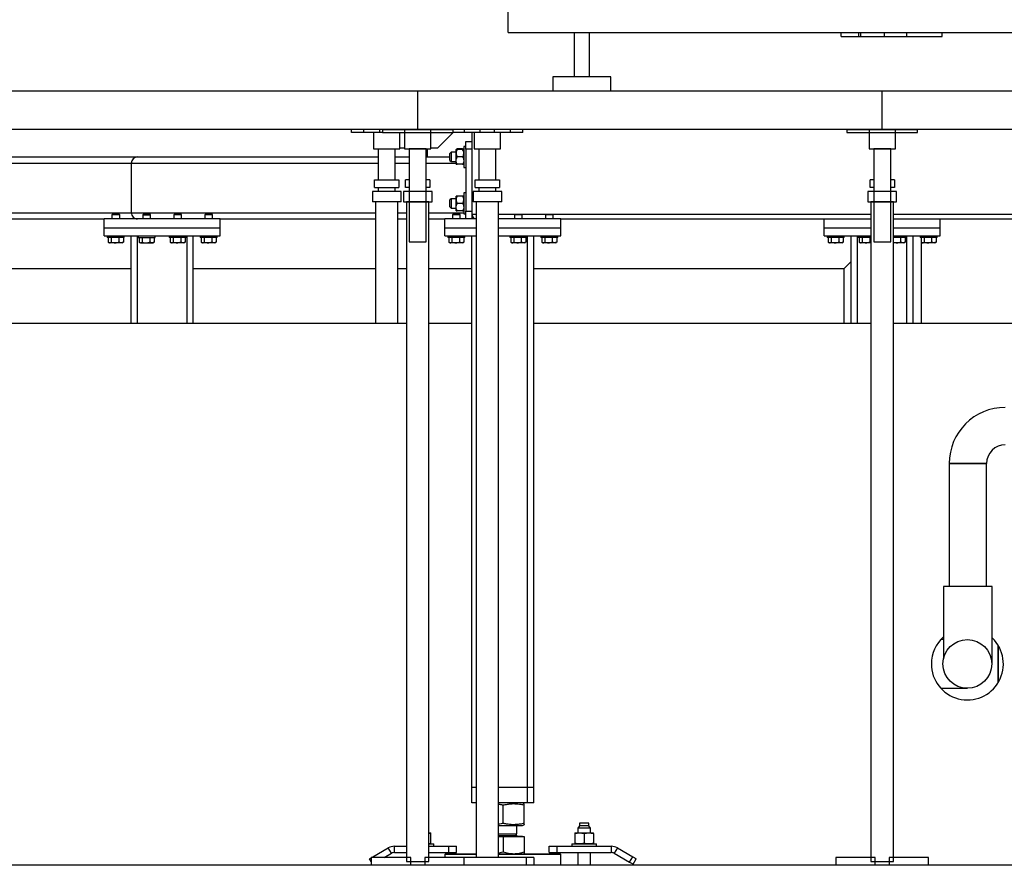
# Model space of a CAD drawing. Header units: millimetres. Extents: x 0 to 841, y 0 to 594.
# Tile 91 of 256: x 334 to 385, y 527 to 571. Entities that reach past the tile are written whole.
import ezdxf

# ---------------------------------------------------------------- set-up
doc = ezdxf.new("R2010")
doc.units = ezdxf.units.MM
doc.layers.add('TRAIT-FORT', color=4, linetype='Continuous', lineweight=25)

msp = doc.modelspace()

# ---------------------------------------------------------------- linework, layer by layer
at = {"layer": 'TRAIT-FORT', "color": 4, "linetype": 'Continuous', "lineweight": 25}
for p, q in [((359.603, 570.289), (359.603, 583.417)), ((359.603, 570.289), (394.003, 570.289)), ((363.003, 570.289), (363.003, 568.009)), ((363.803, 568.009), (363.803, 570.289)), ((376.797, 570.089), (376.797, 570.289)), ((376.797, 570.089), (377.721, 570.089)), ((377.721, 570.089), (377.721, 570.289)), ((377.735, 570.089), (377.809, 570.089)), ((377.823, 570.089), (377.823, 570.289)), ((377.823, 570.089), (379.041, 570.089)), ((379.041, 570.089), (379.041, 570.289)), ((379.041, 570.089), (380.203, 570.089)), ((380.203, 570.089), (380.203, 570.289)), ((380.203, 570.089), (382.028, 570.089)), ((382.028, 570.089), (382.028, 570.289)), ((361.903, 568.009), (361.903, 567.289)), ((364.903, 568.009), (361.903, 568.009)), ((364.903, 567.289), (364.903, 568.009)), ((330.923, 567.289), (354.923, 567.289)), ((354.923, 565.289), (354.923, 567.289)), ((354.923, 567.289), (378.923, 567.289)), ((378.923, 565.289), (378.923, 567.289)), ((378.923, 567.289), (402.923, 567.289)), ((354.923, 565.289), (330.923, 565.289)), ((351.497, 565.129), (351.497, 565.289)), ((352.137, 565.129), (352.137, 565.289)), ((352.957, 565.129), (352.957, 565.289)), ((353.097, 565.289), (356.749, 565.289)), ((353.097, 565.289), (353.097, 565.129)), ((354.243, 565.289), (354.243, 564.289)), ((355.603, 565.289), (354.243, 565.289)), ((378.923, 565.289), (354.923, 565.289)), ((355.603, 564.289), (355.603, 565.289)), ((356.749, 565.129), (356.749, 565.289)), ((357.337, 565.129), (357.337, 565.289)), ((358.157, 565.129), (358.157, 565.289)), ((358.889, 565.129), (358.889, 565.289)), ((359.709, 565.129), (359.709, 565.289)), ((360.349, 565.129), (360.349, 565.289)), ((377.097, 565.289), (380.749, 565.289)), ((377.097, 565.289), (377.097, 565.129)), ((378.243, 565.289), (378.243, 564.289)), ((379.603, 565.289), (378.243, 565.289)), ((402.923, 565.289), (378.923, 565.289)), ((379.603, 564.289), (379.603, 565.289)), ((380.749, 565.129), (380.749, 565.289)), ((352.137, 565.129), (351.497, 565.129)), ((352.957, 565.129), (352.137, 565.129)), ((352.643, 565.129), (352.643, 564.289)), ((353.097, 565.129), (352.957, 565.129)), ((353.097, 565.129), (356.749, 565.129)), ((354.003, 564.289), (354.003, 565.129)), ((355.949, 564.329), (356.749, 565.129)), ((357.337, 565.129), (356.749, 565.129)), ((358.157, 565.129), (357.337, 565.129)), ((357.723, 565.129), (357.723, 560.909)), ((357.843, 565.129), (357.843, 564.289)), ((358.889, 565.129), (358.157, 565.129)), ((359.709, 565.129), (358.889, 565.129)), ((359.203, 564.289), (359.203, 565.129)), ((360.349, 565.129), (359.709, 565.129)), ((377.097, 565.129), (380.749, 565.129)), ((352.643, 564.289), (353.323, 564.289)), ((352.883, 564.289), (352.883, 562.693)), ((353.323, 564.289), (354.003, 564.289)), ((353.763, 562.693), (353.763, 564.289)), ((354.243, 564.329), (354.003, 564.329)), ((354.243, 564.289), (355.603, 564.289)), ((354.483, 564.289), (354.483, 559.489)), ((355.363, 564.289), (354.483, 564.289)), ((355.363, 559.489), (355.363, 564.289)), ((355.403, 564.289), (355.403, 563.869)), ((355.949, 564.329), (355.603, 564.329)), ((356.92, 564.266), (356.903, 564.249)), ((356.903, 564.249), (356.962, 564.249)), ((356.903, 564.059), (356.903, 564.249)), ((357.244, 564.296), (356.962, 564.296)), ((357.244, 564.249), (356.962, 564.249)), ((357.244, 564.249), (357.303, 564.249)), ((357.303, 564.249), (357.286, 564.267)), ((357.403, 564.409), (357.303, 564.409)), ((357.303, 564.409), (357.303, 563.329)), ((357.403, 564.269), (357.403, 564.669)), ((357.403, 564.669), (357.723, 564.669)), ((357.723, 564.269), (357.403, 564.269)), ((357.403, 564.269), (357.403, 561.069)), ((357.843, 564.289), (358.523, 564.289)), ((358.083, 564.289), (358.083, 562.693)), ((358.523, 564.289), (359.203, 564.289)), ((358.963, 562.693), (358.963, 564.289)), ((378.243, 564.289), (379.603, 564.289)), ((378.483, 564.289), (378.483, 559.489)), ((379.363, 564.289), (378.483, 564.289)), ((379.363, 559.489), (379.363, 564.289)), ((331.363, 563.869), (340.443, 563.869)), ((340.443, 563.869), (352.883, 563.869)), ((353.763, 563.869), (354.483, 563.869)), ((355.363, 563.869), (356.583, 563.869)), ((356.643, 564.109), (356.583, 564.049)), ((356.583, 563.689), (356.583, 564.049)), ((356.903, 564.109), (356.643, 564.109)), ((356.643, 564.109), (356.643, 563.629)), ((356.903, 563.679), (356.903, 564.059)), ((357.244, 563.869), (356.962, 563.869)), ((331.363, 563.549), (340.123, 563.549)), ((340.123, 563.549), (340.123, 560.989)), ((340.123, 563.549), (352.883, 563.549)), ((353.763, 563.549), (354.483, 563.549)), ((355.363, 563.549), (356.903, 563.549)), ((356.583, 563.689), (356.643, 563.629)), ((356.643, 563.629), (356.903, 563.629)), ((356.903, 563.489), (356.903, 563.679)), ((356.903, 563.489), (356.962, 563.489)), ((357.244, 563.489), (356.962, 563.489)), ((357.244, 563.489), (357.303, 563.489)), ((357.303, 563.329), (357.403, 563.329)), ((352.693, 562.293), (352.693, 562.693)), ((352.693, 562.693), (353.953, 562.693)), ((353.953, 562.693), (353.953, 562.293)), ((354.293, 562.293), (354.293, 562.693)), ((354.483, 562.693), (354.293, 562.693)), ((354.483, 562.693), (354.483, 562.293)), ((355.363, 562.293), (355.363, 562.693)), ((355.553, 562.693), (355.363, 562.693)), ((355.553, 562.693), (355.553, 562.293)), ((357.893, 562.693), (359.153, 562.693)), ((357.893, 562.293), (357.893, 562.693)), ((359.153, 562.693), (359.153, 562.293)), ((378.293, 562.293), (378.293, 562.693)), ((378.483, 562.693), (378.293, 562.693)), ((378.483, 562.693), (378.483, 562.293)), ((379.363, 562.293), (379.363, 562.693)), ((379.553, 562.693), (379.363, 562.693)), ((379.553, 562.693), (379.553, 562.293)), ((352.693, 562.293), (353.953, 562.293)), ((352.883, 562.293), (352.883, 562.093)), ((353.763, 562.093), (353.763, 562.293)), ((354.483, 562.293), (354.293, 562.293)), ((355.553, 562.293), (355.363, 562.293)), ((357.893, 562.293), (359.153, 562.293)), ((358.083, 562.293), (358.083, 562.093)), ((358.963, 562.093), (358.963, 562.293)), ((378.483, 562.293), (378.293, 562.293)), ((379.553, 562.293), (379.363, 562.293)), ((352.583, 562.093), (352.583, 561.553)), ((353.323, 562.093), (352.583, 562.093)), ((354.063, 562.093), (353.323, 562.093)), ((354.063, 561.553), (354.063, 562.093)), ((354.183, 562.093), (354.183, 561.553)), ((355.663, 562.093), (354.183, 562.093)), ((355.663, 561.553), (355.663, 562.093)), ((356.643, 561.709), (356.583, 561.649)), ((356.903, 561.709), (356.643, 561.709)), ((356.643, 561.709), (356.643, 561.229)), ((356.903, 561.849), (356.903, 561.849)), ((356.903, 561.655), (356.903, 561.849)), ((357.244, 561.852), (356.962, 561.852)), ((357.244, 561.847), (356.962, 561.847)), ((357.403, 562.009), (357.303, 562.009)), ((357.303, 562.009), (357.303, 560.929)), ((357.303, 561.849), (357.303, 561.849)), ((357.783, 562.093), (357.783, 561.553)), ((358.523, 562.093), (357.783, 562.093)), ((359.263, 562.093), (358.523, 562.093)), ((359.263, 561.553), (359.263, 562.093)), ((378.183, 562.093), (378.183, 561.553)), ((379.663, 562.093), (378.183, 562.093)), ((379.663, 561.553), (379.663, 562.093)), ((353.323, 561.553), (352.583, 561.553)), ((352.743, 561.553), (352.743, 555.289)), ((354.063, 561.553), (353.323, 561.553)), ((353.903, 555.289), (353.903, 561.553)), ((354.183, 561.553), (355.663, 561.553)), ((354.343, 561.553), (354.343, 527.493)), ((355.503, 561.553), (354.343, 561.553)), ((355.503, 527.493), (355.503, 561.553)), ((356.583, 561.289), (356.583, 561.649)), ((356.583, 561.289), (356.643, 561.229)), ((356.643, 561.229), (356.903, 561.229)), ((356.903, 561.275), (356.903, 561.655)), ((356.903, 561.089), (356.903, 561.275)), ((357.244, 561.464), (356.962, 561.464)), ((358.523, 561.553), (357.783, 561.553)), ((357.943, 561.553), (357.943, 527.689)), ((359.263, 561.553), (358.523, 561.553)), ((359.103, 527.689), (359.103, 561.553)), ((378.183, 561.553), (379.663, 561.553)), ((378.343, 561.553), (378.343, 527.493)), ((379.503, 561.553), (378.343, 561.553)), ((379.503, 527.493), (379.503, 561.553)), ((331.503, 560.989), (340.123, 560.989)), ((331.503, 560.669), (338.723, 560.669)), ((338.723, 560.189), (338.723, 560.669)), ((344.723, 560.669), (338.723, 560.669)), ((339.151, 560.909), (339.123, 560.881)), ((339.151, 560.909), (339.123, 560.881)), ((339.123, 560.881), (339.123, 560.669)), ((339.123, 560.881), (339.123, 560.669)), ((339.298, 560.881), (339.123, 560.881)), ((339.151, 560.909), (339.302, 560.909)), ((339.523, 560.881), (339.298, 560.881)), ((339.302, 560.909), (339.495, 560.909)), ((339.523, 560.881), (339.495, 560.909)), ((339.523, 560.881), (339.495, 560.909)), ((339.523, 560.669), (339.523, 560.881)), ((339.523, 560.669), (339.523, 560.881)), ((340.123, 560.989), (352.743, 560.989)), ((340.751, 560.909), (340.723, 560.881)), ((340.751, 560.909), (340.723, 560.881)), ((340.723, 560.881), (340.723, 560.669)), ((340.723, 560.881), (340.723, 560.669)), ((340.723, 560.881), (341.123, 560.881)), ((341.095, 560.909), (340.751, 560.909)), ((341.123, 560.881), (341.095, 560.909)), ((341.123, 560.881), (341.095, 560.909)), ((341.123, 560.669), (341.123, 560.881)), ((341.123, 560.669), (341.123, 560.881)), ((342.351, 560.909), (342.323, 560.881)), ((342.351, 560.909), (342.323, 560.881)), ((342.323, 560.881), (342.323, 560.669)), ((342.323, 560.881), (342.323, 560.669)), ((342.498, 560.881), (342.323, 560.881)), ((342.351, 560.909), (342.502, 560.909)), ((342.723, 560.881), (342.498, 560.881)), ((342.502, 560.909), (342.695, 560.909)), ((342.723, 560.881), (342.695, 560.909)), ((342.723, 560.881), (342.695, 560.909)), ((342.723, 560.669), (342.723, 560.881)), ((342.723, 560.669), (342.723, 560.881)), ((343.951, 560.909), (343.923, 560.881)), ((343.951, 560.909), (343.923, 560.881)), ((343.923, 560.881), (343.923, 560.669)), ((343.923, 560.881), (343.923, 560.669)), ((344.098, 560.881), (343.923, 560.881)), ((343.951, 560.909), (344.102, 560.909)), ((344.323, 560.881), (344.098, 560.881)), ((344.102, 560.909), (344.295, 560.909)), ((344.323, 560.881), (344.295, 560.909)), ((344.323, 560.881), (344.295, 560.909)), ((344.323, 560.669), (344.323, 560.881)), ((344.323, 560.669), (344.323, 560.881)), ((344.723, 560.189), (344.723, 560.669)), ((344.723, 560.669), (352.743, 560.669)), ((353.903, 560.989), (354.343, 560.989)), ((353.903, 560.669), (354.343, 560.669)), ((355.503, 560.989), (357.303, 560.989)), ((355.503, 560.669), (356.323, 560.669)), ((356.323, 560.189), (356.323, 560.669)), ((357.943, 560.669), (356.323, 560.669)), ((356.751, 560.909), (356.723, 560.881)), ((356.751, 560.909), (356.723, 560.881)), ((356.723, 560.881), (356.723, 560.669)), ((356.723, 560.881), (356.723, 560.669)), ((356.898, 560.881), (356.723, 560.881)), ((356.751, 560.909), (356.902, 560.909)), ((357.123, 560.881), (356.898, 560.881)), ((356.902, 560.909), (357.095, 560.909)), ((356.903, 561.089), (356.903, 561.089)), ((357.244, 561.087), (356.962, 561.087)), ((357.123, 560.881), (357.095, 560.909)), ((357.123, 560.881), (357.095, 560.909)), ((357.123, 560.669), (357.123, 560.881)), ((357.123, 560.669), (357.123, 560.881)), ((357.303, 561.089), (357.303, 561.089)), ((357.303, 560.929), (357.403, 560.929)), ((357.403, 560.669), (357.403, 561.069)), ((357.403, 561.069), (357.723, 561.069)), ((357.723, 560.909), (357.723, 560.669)), ((357.723, 560.909), (357.943, 560.909)), ((359.103, 560.909), (359.951, 560.909)), ((362.323, 560.669), (359.103, 560.669)), ((359.951, 560.909), (359.923, 560.881)), ((359.951, 560.909), (359.923, 560.881)), ((359.923, 560.881), (359.923, 560.669)), ((359.923, 560.881), (359.923, 560.669)), ((360.098, 560.881), (359.923, 560.881)), ((359.951, 560.909), (360.102, 560.909)), ((360.323, 560.881), (360.098, 560.881)), ((360.102, 560.909), (360.295, 560.909)), ((360.323, 560.881), (360.295, 560.909)), ((360.323, 560.881), (360.295, 560.909)), ((360.295, 560.909), (361.551, 560.909)), ((360.323, 560.669), (360.323, 560.881)), ((360.323, 560.669), (360.323, 560.881)), ((361.551, 560.909), (361.523, 560.881)), ((361.551, 560.909), (361.523, 560.881)), ((361.523, 560.881), (361.523, 560.669)), ((361.523, 560.881), (361.523, 560.669)), ((361.698, 560.881), (361.523, 560.881)), ((361.551, 560.909), (361.702, 560.909)), ((361.923, 560.881), (361.698, 560.881)), ((361.702, 560.909), (361.895, 560.909)), ((361.923, 560.881), (361.895, 560.909)), ((361.923, 560.881), (361.895, 560.909)), ((361.895, 560.909), (378.343, 560.909)), ((361.923, 560.669), (361.923, 560.881)), ((361.923, 560.669), (361.923, 560.881)), ((362.323, 560.189), (362.323, 560.669)), ((362.323, 560.669), (378.343, 560.669)), ((375.923, 560.189), (375.923, 560.669)), ((379.503, 560.909), (392.751, 560.909)), ((379.503, 560.669), (392.323, 560.669)), ((381.923, 560.189), (381.923, 560.669)), ((344.723, 560.189), (338.723, 560.189)), ((338.723, 559.789), (338.723, 560.189)), ((344.723, 559.789), (344.723, 560.189)), ((357.943, 560.189), (356.323, 560.189)), ((356.323, 559.789), (356.323, 560.189)), ((362.323, 560.189), (359.103, 560.189)), ((362.323, 559.789), (362.323, 560.189)), ((378.343, 560.189), (375.923, 560.189)), ((375.923, 559.789), (375.923, 560.189)), ((381.923, 560.189), (379.503, 560.189)), ((381.923, 559.789), (381.923, 560.189)), ((338.723, 559.789), (344.723, 559.789)), ((338.883, 559.789), (338.883, 559.709)), ((338.883, 559.789), (338.883, 559.709)), ((339.492, 559.709), (338.883, 559.709)), ((338.934, 559.709), (338.934, 559.47)), ((339.086, 559.709), (339.086, 559.47)), ((339.476, 559.709), (339.476, 559.47)), ((339.763, 559.709), (339.492, 559.709)), ((339.713, 559.709), (339.713, 559.47)), ((339.763, 559.709), (339.763, 559.789)), ((339.763, 559.709), (339.763, 559.789)), ((340.123, 555.289), (340.123, 559.789)), ((340.443, 555.289), (340.443, 559.789)), ((340.483, 559.789), (340.483, 559.709)), ((340.483, 559.789), (340.483, 559.709)), ((340.483, 559.709), (341.363, 559.709)), ((340.534, 559.709), (340.534, 559.47)), ((340.686, 559.709), (340.686, 559.47)), ((341.076, 559.709), (341.076, 559.47)), ((341.313, 559.709), (341.313, 559.47)), ((341.363, 559.709), (341.363, 559.789)), ((341.363, 559.709), (341.363, 559.789)), ((342.083, 559.789), (342.083, 559.709)), ((342.083, 559.789), (342.083, 559.709)), ((342.692, 559.709), (342.083, 559.709)), ((342.134, 559.709), (342.134, 559.47)), ((342.286, 559.709), (342.286, 559.47)), ((342.676, 559.709), (342.676, 559.47)), ((342.963, 559.709), (342.692, 559.709)), ((342.913, 559.709), (342.913, 559.47)), ((342.963, 559.709), (342.963, 559.789)), ((342.963, 559.709), (342.963, 559.789)), ((343.003, 555.289), (343.003, 559.789)), ((343.323, 555.289), (343.323, 559.789)), ((343.683, 559.789), (343.683, 559.709)), ((343.683, 559.789), (343.683, 559.709)), ((344.292, 559.709), (343.683, 559.709)), ((343.734, 559.709), (343.734, 559.47)), ((343.886, 559.709), (343.886, 559.47)), ((344.276, 559.709), (344.276, 559.47)), ((344.563, 559.709), (344.292, 559.709)), ((344.513, 559.709), (344.513, 559.47)), ((344.563, 559.709), (344.563, 559.789)), ((344.563, 559.709), (344.563, 559.789)), ((356.323, 559.789), (357.943, 559.789)), ((356.483, 559.789), (356.483, 559.709)), ((356.483, 559.789), (356.483, 559.709)), ((357.092, 559.709), (356.483, 559.709)), ((356.534, 559.709), (356.534, 559.47)), ((356.686, 559.709), (356.686, 559.47)), ((357.076, 559.709), (357.076, 559.47)), ((357.363, 559.709), (357.092, 559.709)), ((357.313, 559.709), (357.313, 559.47)), ((357.363, 559.709), (357.363, 559.789)), ((357.363, 559.709), (357.363, 559.789)), ((357.723, 531.309), (357.723, 559.789)), ((359.103, 559.789), (362.323, 559.789)), ((359.683, 559.789), (359.683, 559.709)), ((359.683, 559.789), (359.683, 559.709)), ((360.292, 559.709), (359.683, 559.709)), ((359.734, 559.709), (359.734, 559.47)), ((359.886, 559.709), (359.886, 559.47)), ((360.276, 559.709), (360.276, 559.47)), ((360.563, 559.709), (360.292, 559.709)), ((360.513, 559.709), (360.513, 559.47)), ((360.563, 559.709), (360.563, 559.789)), ((360.563, 559.709), (360.563, 559.789)), ((360.603, 531.309), (360.603, 559.789)), ((360.923, 531.309), (360.923, 559.789)), ((361.283, 559.789), (361.283, 559.709)), ((361.283, 559.789), (361.283, 559.709)), ((361.892, 559.709), (361.283, 559.709)), ((361.334, 559.709), (361.334, 559.47)), ((361.486, 559.709), (361.486, 559.47)), ((361.876, 559.709), (361.876, 559.47)), ((362.163, 559.709), (361.892, 559.709)), ((362.113, 559.709), (362.113, 559.47)), ((362.163, 559.709), (362.163, 559.789)), ((362.163, 559.709), (362.163, 559.789)), ((375.923, 559.789), (378.343, 559.789)), ((376.083, 559.789), (376.083, 559.709)), ((376.692, 559.709), (376.083, 559.709)), ((376.134, 559.709), (376.134, 559.47)), ((376.286, 559.709), (376.286, 559.47)), ((376.676, 559.709), (376.676, 559.47)), ((376.963, 559.709), (376.692, 559.709)), ((376.913, 559.709), (376.913, 559.47)), ((376.963, 559.709), (376.963, 559.789)), ((377.323, 555.289), (377.323, 559.789)), ((377.643, 555.289), (377.643, 559.789)), ((377.683, 559.789), (377.683, 559.709)), ((378.343, 559.709), (377.683, 559.709)), ((377.734, 559.709), (377.734, 559.47)), ((377.886, 559.709), (377.886, 559.47)), ((378.276, 559.709), (378.276, 559.47)), ((379.503, 559.789), (381.923, 559.789)), ((379.892, 559.709), (379.503, 559.709)), ((379.876, 559.709), (379.876, 559.47)), ((380.163, 559.709), (379.892, 559.709)), ((380.113, 559.709), (380.113, 559.47)), ((380.163, 559.709), (380.163, 559.789)), ((380.203, 555.289), (380.203, 559.789)), ((380.523, 555.289), (380.523, 559.789)), ((380.883, 559.789), (380.883, 559.709)), ((381.492, 559.709), (380.883, 559.709)), ((380.934, 559.709), (380.934, 559.47)), ((381.086, 559.709), (381.086, 559.47)), ((381.476, 559.709), (381.476, 559.47)), ((381.763, 559.709), (381.492, 559.709)), ((381.713, 559.709), (381.713, 559.47)), ((381.763, 559.709), (381.763, 559.789)), ((338.953, 559.456), (338.954, 559.456)), ((338.953, 559.456), (338.954, 559.456)), ((339.283, 559.429), (339, 559.429)), ((339.646, 559.429), (339.283, 559.429)), ((339.646, 559.429), (339.693, 559.456)), ((339.646, 559.429), (339.693, 559.456)), ((340.553, 559.456), (340.554, 559.456)), ((340.553, 559.456), (340.554, 559.456)), ((340.6, 559.429), (341.246, 559.429)), ((341.246, 559.429), (341.293, 559.456)), ((341.246, 559.429), (341.293, 559.456)), ((342.153, 559.456), (342.154, 559.456)), ((342.153, 559.456), (342.154, 559.456)), ((342.483, 559.429), (342.2, 559.429)), ((342.846, 559.429), (342.483, 559.429)), ((342.846, 559.429), (342.893, 559.456)), ((342.846, 559.429), (342.893, 559.456)), ((343.753, 559.456), (343.754, 559.456)), ((343.753, 559.456), (343.754, 559.456)), ((344.083, 559.429), (343.8, 559.429)), ((344.446, 559.429), (344.083, 559.429)), ((344.446, 559.429), (344.493, 559.456)), ((344.446, 559.429), (344.493, 559.456)), ((354.483, 559.489), (355.363, 559.489)), ((356.553, 559.456), (356.554, 559.456)), ((356.553, 559.456), (356.554, 559.456)), ((356.883, 559.429), (356.6, 559.429)), ((357.246, 559.429), (356.883, 559.429)), ((357.246, 559.429), (357.293, 559.456)), ((357.246, 559.429), (357.293, 559.456)), ((359.753, 559.456), (359.754, 559.456)), ((359.753, 559.456), (359.754, 559.456)), ((360.083, 559.429), (359.8, 559.429)), ((360.446, 559.429), (360.083, 559.429)), ((360.446, 559.429), (360.493, 559.456)), ((360.446, 559.429), (360.493, 559.456)), ((361.353, 559.456), (361.354, 559.456)), ((361.353, 559.456), (361.354, 559.456)), ((361.683, 559.429), (361.4, 559.429)), ((362.046, 559.429), (361.683, 559.429)), ((362.046, 559.429), (362.093, 559.456)), ((362.046, 559.429), (362.093, 559.456)), ((376.153, 559.456), (376.2, 559.429)), ((376.483, 559.429), (376.2, 559.429)), ((376.846, 559.429), (376.483, 559.429)), ((376.846, 559.429), (376.893, 559.456)), ((376.913, 559.47), (376.892, 559.458)), ((377.753, 559.456), (377.8, 559.429)), ((378.083, 559.429), (377.8, 559.429)), ((378.343, 559.429), (378.083, 559.429)), ((378.483, 559.489), (379.363, 559.489)), ((379.683, 559.429), (379.503, 559.429)), ((380.046, 559.429), (379.683, 559.429)), ((380.046, 559.429), (380.093, 559.456)), ((380.113, 559.47), (380.092, 559.458)), ((380.948, 555.289), (380.948, 559.461)), ((380.953, 559.456), (381, 559.429)), ((381.283, 559.429), (381, 559.429)), ((381.646, 559.429), (381.283, 559.429)), ((381.646, 559.429), (381.693, 559.456)), ((381.713, 559.47), (381.692, 559.458)), ((377.323, 558.465), (376.948, 558.089)), ((377.323, 558.465), (376.948, 558.089)), ((340.123, 558.089), (332.948, 558.089)), ((352.743, 558.089), (343.323, 558.089)), ((354.343, 558.089), (353.903, 558.089)), ((357.723, 558.089), (355.503, 558.089)), ((376.948, 558.089), (360.923, 558.089)), ((376.948, 558.089), (376.948, 555.289)), ((331.703, 555.289), (354.343, 555.289)), ((355.503, 555.289), (357.723, 555.289)), ((360.923, 555.289), (378.343, 555.289)), ((379.503, 555.289), (393.723, 555.289)), ((382.386, 548.038), (382.386, 541.689)), ((384.318, 548.038), (382.386, 548.038)), ((382.386, 548.038), (384.318, 548.038)), ((384.318, 541.689), (384.318, 548.038)), ((382.092, 541.689), (382.092, 537.959)), ((382.092, 541.689), (382.092, 537.959)), ((384.612, 541.689), (382.092, 541.689)), ((384.612, 537.689), (384.612, 541.689)), ((384.612, 537.689), (384.612, 541.689)), ((382.092, 538.949), (381.954, 538.949)), ((382.092, 538.949), (381.954, 538.949)), ((384.923, 536.739), (384.923, 538.64)), ((384.923, 538.636), (384.923, 537.689)), ((384.923, 538.636), (384.923, 537.689)), ((384.583, 537.689), (384.612, 537.689)), ((384.923, 537.689), (384.923, 536.748)), ((384.923, 537.689), (384.923, 536.748)), ((381.954, 536.429), (383.323, 536.429)), ((381.954, 536.429), (383.323, 536.429)), ((357.943, 531.309), (357.723, 531.309)), ((357.723, 530.509), (357.723, 531.309)), ((360.603, 531.309), (359.103, 531.309)), ((360.923, 531.309), (360.603, 531.309)), ((360.603, 530.509), (360.603, 531.309)), ((360.923, 530.509), (360.923, 531.309)), ((357.943, 530.509), (357.723, 530.509)), ((360.603, 530.509), (359.103, 530.509)), ((359.339, 529.455), (359.339, 530.404)), ((360.424, 530.472), (360.332, 530.509)), ((360.431, 529.455), (360.431, 530.404)), ((360.923, 530.509), (360.603, 530.509)), ((359.103, 529.349), (360.203, 529.349)), ((360.043, 528.916), (360.043, 529.349)), ((360.203, 529.349), (360.332, 529.349)), ((360.332, 529.349), (360.424, 529.386)), ((363.278, 529.332), (363.202, 529.2)), ((363.202, 529.2), (363.202, 528.964)), ((363.842, 529.2), (363.202, 529.2)), ((363.278, 529.472), (363.278, 529.332)), ((363.766, 529.472), (363.278, 529.472)), ((363.766, 529.332), (363.278, 529.332)), ((363.766, 529.332), (363.766, 529.472)), ((363.842, 529.2), (363.766, 529.332)), ((363.842, 528.964), (363.842, 529.2)), ((355.503, 528.964), (355.604, 528.964)), ((355.503, 528.954), (355.604, 528.937)), ((355.604, 528.937), (355.604, 528.964)), ((355.604, 528.418), (355.604, 528.937)), ((359.103, 528.916), (360.043, 528.916)), ((359.103, 528.829), (360.043, 528.829)), ((359.103, 528.789), (360.345, 528.789)), ((359.103, 528.781), (359.339, 528.781)), ((359.339, 528.781), (359.339, 527.988)), ((359.339, 528.781), (360.431, 528.781)), ((360.043, 528.829), (359.957, 528.916)), ((360.345, 528.781), (360.345, 528.789)), ((360.431, 528.781), (360.431, 527.988)), ((363.042, 528.964), (363.042, 528.937)), ((363.042, 528.964), (363.282, 528.964)), ((363.042, 528.937), (363.042, 528.418)), ((363.282, 528.964), (363.762, 528.964)), ((363.522, 528.937), (363.522, 528.418)), ((363.762, 528.964), (364.002, 528.964)), ((364.002, 528.937), (364.002, 528.964)), ((364.002, 528.937), (364.002, 528.418)), ((352.612, 527.729), (353.404, 528.186)), ((353.564, 527.909), (353.404, 528.186)), ((353.724, 527.952), (353.724, 528.272)), ((353.724, 528.272), (354.343, 528.272)), ((355.604, 528.418), (355.503, 528.402)), ((355.503, 528.392), (355.764, 528.392)), ((355.503, 528.272), (356.524, 528.272)), ((355.604, 528.392), (355.604, 528.418)), ((355.764, 528.272), (355.764, 528.392)), ((356.524, 527.952), (356.524, 528.272)), ((356.524, 528.272), (356.924, 528.272)), ((356.924, 527.952), (356.924, 528.272)), ((361.722, 527.952), (361.722, 528.272)), ((361.722, 528.272), (362.122, 528.272)), ((362.122, 527.952), (362.122, 528.272)), ((362.122, 528.272), (364.922, 528.272)), ((362.882, 528.392), (362.882, 528.272)), ((362.882, 528.392), (364.162, 528.392)), ((363.042, 528.418), (363.042, 528.392)), ((364.002, 528.392), (364.002, 528.418)), ((364.162, 528.272), (364.162, 528.392)), ((364.922, 528.272), (364.922, 527.952)), ((365.242, 528.186), (365.082, 527.909)), ((365.242, 528.186), (366.034, 527.729)), ((352.523, 527.484), (352.439, 527.629)), ((352.523, 527.689), (352.523, 527.289)), ((354.562, 527.689), (352.523, 527.689)), ((352.635, 527.689), (352.612, 527.729)), ((353.184, 527.689), (353.564, 527.909)), ((353.724, 527.952), (354.343, 527.952)), ((354.562, 527.289), (354.562, 527.689)), ((355.284, 527.689), (355.284, 527.289)), ((357.323, 527.689), (355.284, 527.689)), ((355.503, 527.952), (356.524, 527.952)), ((356.363, 527.889), (356.323, 527.849)), ((356.323, 527.849), (356.323, 527.689)), ((357.943, 527.849), (356.323, 527.849)), ((356.363, 527.889), (357.943, 527.889)), ((356.524, 527.952), (356.924, 527.952)), ((357.323, 527.289), (357.323, 527.689)), ((360.523, 527.689), (357.323, 527.689)), ((359.103, 527.926), (359.339, 527.988)), ((359.103, 527.889), (362.283, 527.889)), ((362.323, 527.849), (359.103, 527.849)), ((360.523, 527.689), (360.523, 527.289)), ((360.923, 527.689), (360.523, 527.689)), ((360.923, 527.689), (360.923, 527.289)), ((361.722, 527.952), (362.122, 527.952)), ((362.122, 527.952), (364.922, 527.952)), ((362.323, 527.849), (362.283, 527.889)), ((362.323, 527.289), (362.323, 527.849)), ((363.202, 527.952), (363.202, 527.289)), ((363.842, 527.289), (363.842, 527.952)), ((365.082, 527.909), (365.874, 527.452)), ((365.874, 527.452), (366.034, 527.729)), ((366.047, 527.352), (366.207, 527.629)), ((376.523, 527.689), (376.523, 527.289)), ((378.562, 527.689), (376.523, 527.689)), ((378.562, 527.289), (378.562, 527.689)), ((379.284, 527.689), (379.284, 527.289)), ((381.323, 527.689), (379.284, 527.689)), ((381.323, 527.289), (381.323, 527.689)), ((522.923, 527.289), (306.923, 527.289)), ((354.562, 527.289), (352.523, 527.289)), ((354.343, 527.493), (355.503, 527.493)), ((357.323, 527.289), (355.284, 527.289)), ((378.562, 527.289), (376.523, 527.289)), ((378.343, 527.493), (379.503, 527.493)), ((381.323, 527.289), (379.284, 527.289))]:
    msp.add_line(p, q, dxfattribs=at)
at = {"layer": 'TRAIT-FORT', "color": 4, "linetype": 'Continuous', "lineweight": 25, "flags": 128}
for points in [[(352.439, 527.629), (352.443, 527.631), (352.452, 527.637), (352.468, 527.646), (352.49, 527.658), (352.516, 527.673), (352.523, 527.677)], [(352.544, 527.689), (352.546, 527.691), (352.579, 527.709), (352.612, 527.729)], [(366.034, 527.729), (366.068, 527.709), (366.1, 527.691), (366.13, 527.673), (366.156, 527.658), (366.178, 527.646), (366.194, 527.637), (366.204, 527.631), (366.207, 527.629)], [(365.874, 527.452), (365.908, 527.432), (365.94, 527.414), (365.97, 527.396), (365.996, 527.381), (366.018, 527.369), (366.034, 527.359), (366.044, 527.354), (366.047, 527.352)]]:
    msp.add_lwpolyline(points, dxfattribs=at)
at = {"layer": 'TRAIT-FORT', "color": 4, "linetype": 'Continuous', "lineweight": 25}
msp.add_circle((383.323, 537.689), 1.26, dxfattribs=at)
for centre, radius, start, end in [((340.443, 563.549), 0.32, 90.0004, 179.9996), ((340.443, 563.549), 0.32, 90.0013, 179.9987), ((340.443, 560.989), 0.32, 179.9992, 270.0008), ((340.443, 560.989), 0.32, 179.9991, 270.0009), ((357.963, 560.909), 0.24, 179.9985, 265.2204), ((385.284, 548.038), 2.898, 89.9999, 179.999), ((385.284, 548.038), 0.966, 90.0026, 179.9992), ((383.323, 537.689), 1.861, 131.4074, 179.9998), ((383.323, 537.689), 1.861, 179.9999, 46.1564), ((360.083, 528.829), 0.04, 180.0029, 269.9834), ((353.724, 527.632), 0.64, 90.002, 119.9983), ((364.922, 527.632), 0.64, 60.0008, 89.9989), ((353.724, 527.632), 0.32, 90.0064, 119.9975), ((364.922, 527.632), 0.32, 60.0042, 89.9928)]:
    msp.add_arc(centre, radius, start, end, dxfattribs=at)
for points, knots in [([(356.962, 564.249), (356.948, 564.224), (356.921, 564.171), (356.904, 564.105), (356.903, 564.067), (356.903, 564.059)], [0, 0, 0, 0, 0.436978, 0.881119, 1, 1, 1, 1]), ([(356.911, 564.249), (356.914, 564.255), (356.924, 564.277), (356.946, 564.288), (356.962, 564.296)], [0, 0, 0, 0, 0.266739, 1, 1, 1, 1]), ([(357.244, 564.296), (357.258, 564.289), (357.281, 564.276), (357.295, 564.253), (357.3, 564.244)], [0, 0, 0, 0, 0.591931, 1, 1, 1, 1]), ([(357.303, 564.059), (357.3, 564.093), (357.293, 564.16), (357.261, 564.22), (357.244, 564.249)], [0, 0, 0, 0, 0.4992722, 1, 1, 1, 1]), ([(356.903, 564.059), (356.907, 564.026), (356.914, 563.959), (356.946, 563.899), (356.962, 563.869)], [0, 0, 0, 0, 0.499284, 1, 1, 1, 1]), ([(356.903, 563.679), (356.907, 563.713), (356.914, 563.78), (356.946, 563.84), (356.962, 563.869)], [0, 0, 0, 0, 0.499261, 1, 1, 1, 1]), ([(357.244, 563.869), (357.258, 563.895), (357.286, 563.948), (357.302, 564.014), (357.303, 564.051), (357.303, 564.059)], [0, 0, 0, 0, 0.436998, 0.881098, 1, 1, 1, 1]), ([(357.244, 563.869), (357.258, 563.844), (357.286, 563.791), (357.302, 563.725), (357.303, 563.687), (357.303, 563.679)], [0, 0, 0, 0, 0.436998, 0.881122, 1, 1, 1, 1]), ([(356.962, 563.489), (356.948, 563.515), (356.921, 563.568), (356.904, 563.634), (356.903, 563.671), (356.903, 563.679)], [0, 0, 0, 0, 0.43699, 0.881098, 1, 1, 1, 1]), ([(357.303, 563.679), (357.3, 563.646), (357.293, 563.579), (357.261, 563.519), (357.244, 563.489)], [0, 0, 0, 0, 0.499284, 1, 1, 1, 1]), ([(356.962, 561.852), (356.951, 561.852), (356.934, 561.851), (356.914, 561.851), (356.905, 561.85), (356.903, 561.849)], [0, 0, 0, 0, 0.566456, 0.881919, 1, 1, 1, 1]), ([(356.903, 561.849), (356.903, 561.849), (356.906, 561.847), (356.92, 561.85), (356.938, 561.847), (356.954, 561.847), (356.962, 561.847)], [0, 0, 0, 0, 0.003566, 0.182989, 0.618012, 1, 1, 1, 1]), ([(356.962, 561.847), (356.948, 561.821), (356.921, 561.768), (356.904, 561.701), (356.903, 561.663), (356.903, 561.655)], [0, 0, 0, 0, 0.436754, 0.881033, 1, 1, 1, 1]), ([(357.303, 561.849), (357.301, 561.85), (357.293, 561.851), (357.273, 561.851), (357.256, 561.852), (357.244, 561.852)], [0, 0, 0, 0, 0.1116826, 0.4335519, 1, 1, 1, 1]), ([(357.244, 561.847), (357.252, 561.847), (357.268, 561.847), (357.286, 561.85), (357.3, 561.847), (357.303, 561.849), (357.303, 561.849)], [0, 0, 0, 0, 0.382071, 0.806559, 0.996434, 1, 1, 1, 1]), ([(357.303, 561.655), (357.3, 561.689), (357.293, 561.757), (357.261, 561.817), (357.244, 561.847)], [0, 0, 0, 0, 0.499538, 1, 1, 1, 1]), ([(356.903, 561.655), (356.907, 561.622), (356.914, 561.554), (356.946, 561.494), (356.962, 561.464)], [0, 0, 0, 0, 0.499527, 1, 1, 1, 1]), ([(356.903, 561.275), (356.907, 561.309), (356.914, 561.376), (356.946, 561.435), (356.962, 561.464)], [0, 0, 0, 0, 0.499011, 1, 1, 1, 1]), ([(356.962, 561.087), (356.948, 561.112), (356.921, 561.164), (356.904, 561.23), (356.903, 561.268), (356.903, 561.275)], [0, 0, 0, 0, 0.437246, 0.881196, 1, 1, 1, 1]), ([(357.244, 561.464), (357.258, 561.49), (357.286, 561.543), (357.302, 561.609), (357.303, 561.647), (357.303, 561.655)], [0, 0, 0, 0, 0.436752, 0.881013, 1, 1, 1, 1]), ([(357.244, 561.464), (357.258, 561.438), (357.286, 561.387), (357.302, 561.321), (357.303, 561.283), (357.303, 561.275)], [0, 0, 0, 0, 0.437242, 0.881194, 1, 1, 1, 1]), ([(357.303, 561.275), (357.3, 561.242), (357.293, 561.175), (357.261, 561.116), (357.244, 561.087)], [0, 0, 0, 0, 0.4990225, 1, 1, 1, 1]), ([(356.903, 561.089), (356.903, 561.089), (356.906, 561.087), (356.92, 561.09), (356.938, 561.087), (356.954, 561.087), (356.962, 561.087)], [0, 0, 0, 0, 0.003566, 0.182989, 0.61801, 1, 1, 1, 1]), ([(357.244, 561.087), (357.252, 561.087), (357.268, 561.087), (357.286, 561.09), (357.3, 561.087), (357.303, 561.089), (357.303, 561.089)], [0, 0, 0, 0, 0.382075, 0.806565, 0.996434, 1, 1, 1, 1]), ([(338.934, 559.47), (338.946, 559.461), (338.971, 559.444), (339.014, 559.436), (339.053, 559.447), (339.075, 559.462), (339.086, 559.47)], [0, 0, 0, 0, 0.277373, 0.532047, 0.752189, 1, 1, 1, 1]), ([(338.934, 559.47), (338.946, 559.461), (338.971, 559.444), (339.014, 559.436), (339.053, 559.447), (339.075, 559.462), (339.086, 559.47)], [0, 0, 0, 0, 0.277373, 0.532047, 0.752189, 1, 1, 1, 1]), ([(339.086, 559.47), (339.136, 559.457), (339.218, 559.437), (339.337, 559.439), (339.417, 559.453), (339.463, 559.466), (339.476, 559.47)], [0, 0, 0, 0, 0.385571, 0.637608, 0.89652, 1, 1, 1, 1]), ([(339.086, 559.47), (339.136, 559.457), (339.218, 559.437), (339.337, 559.439), (339.417, 559.453), (339.463, 559.466), (339.476, 559.47)], [0, 0, 0, 0, 0.385571, 0.637608, 0.89652, 1, 1, 1, 1]), ([(339.713, 559.47), (339.692, 559.461), (339.652, 559.443), (339.589, 559.436), (339.529, 559.446), (339.494, 559.462), (339.476, 559.47)], [0, 0, 0, 0, 0.268976, 0.533958, 0.760804, 1, 1, 1, 1]), ([(339.713, 559.47), (339.692, 559.461), (339.652, 559.443), (339.589, 559.436), (339.529, 559.446), (339.494, 559.462), (339.476, 559.47)], [0, 0, 0, 0, 0.268976, 0.533958, 0.760804, 1, 1, 1, 1]), ([(340.534, 559.47), (340.546, 559.461), (340.571, 559.444), (340.614, 559.436), (340.653, 559.447), (340.675, 559.462), (340.686, 559.47)], [0, 0, 0, 0, 0.27738, 0.532033, 0.752208, 1, 1, 1, 1]), ([(340.534, 559.47), (340.546, 559.461), (340.571, 559.444), (340.614, 559.436), (340.653, 559.447), (340.675, 559.462), (340.686, 559.47)], [0, 0, 0, 0, 0.27738, 0.532033, 0.752208, 1, 1, 1, 1]), ([(340.686, 559.47), (340.736, 559.457), (340.818, 559.437), (340.937, 559.439), (341.017, 559.453), (341.063, 559.466), (341.076, 559.47)], [0, 0, 0, 0, 0.385571, 0.637608, 0.89652, 1, 1, 1, 1]), ([(340.686, 559.47), (340.736, 559.457), (340.818, 559.437), (340.937, 559.439), (341.017, 559.453), (341.063, 559.466), (341.076, 559.47)], [0, 0, 0, 0, 0.385571, 0.637608, 0.89652, 1, 1, 1, 1]), ([(341.313, 559.47), (341.292, 559.461), (341.252, 559.443), (341.189, 559.436), (341.129, 559.446), (341.094, 559.462), (341.076, 559.47)], [0, 0, 0, 0, 0.268989, 0.533947, 0.760808, 1, 1, 1, 1]), ([(341.313, 559.47), (341.292, 559.461), (341.252, 559.443), (341.189, 559.436), (341.129, 559.446), (341.094, 559.462), (341.076, 559.47)], [0, 0, 0, 0, 0.268989, 0.533947, 0.760808, 1, 1, 1, 1]), ([(342.134, 559.47), (342.146, 559.461), (342.171, 559.444), (342.214, 559.436), (342.253, 559.447), (342.275, 559.462), (342.286, 559.47)], [0, 0, 0, 0, 0.2773795, 0.5320605, 0.7522078, 1, 1, 1, 1]), ([(342.134, 559.47), (342.146, 559.461), (342.171, 559.444), (342.214, 559.436), (342.253, 559.447), (342.275, 559.462), (342.286, 559.47)], [0, 0, 0, 0, 0.2773795, 0.5320605, 0.7522078, 1, 1, 1, 1]), ([(342.286, 559.47), (342.336, 559.457), (342.418, 559.437), (342.537, 559.439), (342.617, 559.453), (342.663, 559.466), (342.676, 559.47)], [0, 0, 0, 0, 0.3855781, 0.6376122, 0.8965095, 1, 1, 1, 1]), ([(342.286, 559.47), (342.336, 559.457), (342.418, 559.437), (342.537, 559.439), (342.617, 559.453), (342.663, 559.466), (342.676, 559.47)], [0, 0, 0, 0, 0.3855781, 0.6376122, 0.8965095, 1, 1, 1, 1]), ([(342.913, 559.47), (342.892, 559.461), (342.852, 559.443), (342.789, 559.436), (342.729, 559.446), (342.694, 559.462), (342.676, 559.47)], [0, 0, 0, 0, 0.268994, 0.533957, 0.760822, 1, 1, 1, 1]), ([(342.913, 559.47), (342.892, 559.461), (342.852, 559.443), (342.789, 559.436), (342.729, 559.446), (342.694, 559.462), (342.676, 559.47)], [0, 0, 0, 0, 0.268994, 0.533957, 0.760822, 1, 1, 1, 1]), ([(343.734, 559.47), (343.746, 559.461), (343.771, 559.444), (343.814, 559.436), (343.853, 559.447), (343.875, 559.462), (343.886, 559.47)], [0, 0, 0, 0, 0.277373, 0.532047, 0.752189, 1, 1, 1, 1]), ([(343.734, 559.47), (343.746, 559.461), (343.771, 559.444), (343.814, 559.436), (343.853, 559.447), (343.875, 559.462), (343.886, 559.47)], [0, 0, 0, 0, 0.277373, 0.532047, 0.752189, 1, 1, 1, 1]), ([(343.886, 559.47), (343.936, 559.457), (344.018, 559.437), (344.137, 559.439), (344.217, 559.453), (344.263, 559.466), (344.276, 559.47)], [0, 0, 0, 0, 0.385571, 0.637608, 0.89652, 1, 1, 1, 1]), ([(343.886, 559.47), (343.936, 559.457), (344.018, 559.437), (344.137, 559.439), (344.217, 559.453), (344.263, 559.466), (344.276, 559.47)], [0, 0, 0, 0, 0.385571, 0.637608, 0.89652, 1, 1, 1, 1]), ([(344.513, 559.47), (344.492, 559.461), (344.452, 559.443), (344.389, 559.436), (344.329, 559.446), (344.294, 559.462), (344.276, 559.47)], [0, 0, 0, 0, 0.268975, 0.533957, 0.760822, 1, 1, 1, 1]), ([(344.513, 559.47), (344.492, 559.461), (344.452, 559.443), (344.389, 559.436), (344.329, 559.446), (344.294, 559.462), (344.276, 559.47)], [0, 0, 0, 0, 0.268975, 0.533957, 0.760822, 1, 1, 1, 1]), ([(356.534, 559.47), (356.546, 559.461), (356.571, 559.444), (356.614, 559.436), (356.653, 559.447), (356.675, 559.462), (356.686, 559.47)], [0, 0, 0, 0, 0.27738, 0.532033, 0.752208, 1, 1, 1, 1]), ([(356.534, 559.47), (356.546, 559.461), (356.571, 559.444), (356.614, 559.436), (356.653, 559.447), (356.675, 559.462), (356.686, 559.47)], [0, 0, 0, 0, 0.27738, 0.532033, 0.752208, 1, 1, 1, 1]), ([(356.686, 559.47), (356.736, 559.457), (356.818, 559.437), (356.937, 559.439), (357.017, 559.453), (357.063, 559.466), (357.076, 559.47)], [0, 0, 0, 0, 0.385566, 0.637612, 0.89651, 1, 1, 1, 1]), ([(356.686, 559.47), (356.736, 559.457), (356.818, 559.437), (356.937, 559.439), (357.017, 559.453), (357.063, 559.466), (357.076, 559.47)], [0, 0, 0, 0, 0.385566, 0.637612, 0.89651, 1, 1, 1, 1]), ([(357.313, 559.47), (357.292, 559.461), (357.252, 559.443), (357.189, 559.436), (357.129, 559.446), (357.094, 559.462), (357.076, 559.47)], [0, 0, 0, 0, 0.268994, 0.533957, 0.760822, 1, 1, 1, 1]), ([(357.313, 559.47), (357.292, 559.461), (357.252, 559.443), (357.189, 559.436), (357.129, 559.446), (357.094, 559.462), (357.076, 559.47)], [0, 0, 0, 0, 0.268994, 0.533957, 0.760822, 1, 1, 1, 1]), ([(359.734, 559.47), (359.746, 559.461), (359.771, 559.444), (359.814, 559.436), (359.853, 559.447), (359.875, 559.462), (359.886, 559.47)], [0, 0, 0, 0, 0.277398, 0.532044, 0.752214, 1, 1, 1, 1]), ([(359.734, 559.47), (359.746, 559.461), (359.771, 559.444), (359.814, 559.436), (359.853, 559.447), (359.875, 559.462), (359.886, 559.47)], [0, 0, 0, 0, 0.277398, 0.532044, 0.752214, 1, 1, 1, 1]), ([(359.886, 559.47), (359.936, 559.457), (360.018, 559.437), (360.137, 559.439), (360.217, 559.453), (360.263, 559.466), (360.276, 559.47)], [0, 0, 0, 0, 0.385571, 0.637608, 0.89652, 1, 1, 1, 1]), ([(359.886, 559.47), (359.936, 559.457), (360.018, 559.437), (360.137, 559.439), (360.217, 559.453), (360.263, 559.466), (360.276, 559.47)], [0, 0, 0, 0, 0.385571, 0.637608, 0.89652, 1, 1, 1, 1]), ([(360.513, 559.47), (360.492, 559.461), (360.452, 559.443), (360.389, 559.436), (360.329, 559.446), (360.294, 559.462), (360.276, 559.47)], [0, 0, 0, 0, 0.268989, 0.533966, 0.760808, 1, 1, 1, 1]), ([(360.513, 559.47), (360.492, 559.461), (360.452, 559.443), (360.389, 559.436), (360.329, 559.446), (360.294, 559.462), (360.276, 559.47)], [0, 0, 0, 0, 0.268989, 0.533966, 0.760808, 1, 1, 1, 1]), ([(361.334, 559.47), (361.346, 559.461), (361.371, 559.444), (361.414, 559.436), (361.453, 559.447), (361.475, 559.462), (361.486, 559.47)], [0, 0, 0, 0, 0.27738, 0.532033, 0.752208, 1, 1, 1, 1]), ([(361.334, 559.47), (361.346, 559.461), (361.371, 559.444), (361.414, 559.436), (361.453, 559.447), (361.475, 559.462), (361.486, 559.47)], [0, 0, 0, 0, 0.27738, 0.532033, 0.752208, 1, 1, 1, 1]), ([(361.486, 559.47), (361.536, 559.457), (361.618, 559.437), (361.737, 559.439), (361.817, 559.453), (361.863, 559.466), (361.876, 559.47)], [0, 0, 0, 0, 0.385566, 0.637612, 0.89651, 1, 1, 1, 1]), ([(361.486, 559.47), (361.536, 559.457), (361.618, 559.437), (361.737, 559.439), (361.817, 559.453), (361.863, 559.466), (361.876, 559.47)], [0, 0, 0, 0, 0.385566, 0.637612, 0.89651, 1, 1, 1, 1]), ([(362.113, 559.47), (362.092, 559.461), (362.052, 559.443), (361.989, 559.436), (361.929, 559.446), (361.894, 559.462), (361.876, 559.47)], [0, 0, 0, 0, 0.268994, 0.533957, 0.760822, 1, 1, 1, 1]), ([(362.113, 559.47), (362.092, 559.461), (362.052, 559.443), (361.989, 559.436), (361.929, 559.446), (361.894, 559.462), (361.876, 559.47)], [0, 0, 0, 0, 0.268994, 0.533957, 0.760822, 1, 1, 1, 1]), ([(376.134, 559.47), (376.146, 559.461), (376.171, 559.444), (376.214, 559.436), (376.253, 559.447), (376.275, 559.462), (376.286, 559.47)], [0, 0, 0, 0, 0.277389, 0.532052, 0.752211, 1, 1, 1, 1]), ([(376.286, 559.47), (376.336, 559.457), (376.418, 559.437), (376.537, 559.439), (376.617, 559.453), (376.663, 559.466), (376.676, 559.47)], [0, 0, 0, 0, 0.385574, 0.63761, 0.896521, 1, 1, 1, 1]), ([(376.913, 559.47), (376.892, 559.461), (376.852, 559.443), (376.789, 559.436), (376.729, 559.446), (376.694, 559.462), (376.676, 559.47)], [0, 0, 0, 0, 0.268982, 0.533962, 0.760815, 1, 1, 1, 1]), ([(377.734, 559.47), (377.746, 559.461), (377.771, 559.444), (377.814, 559.436), (377.853, 559.447), (377.875, 559.462), (377.886, 559.47)], [0, 0, 0, 0, 0.277376, 0.53204, 0.752198, 1, 1, 1, 1]), ([(377.886, 559.47), (377.936, 559.457), (378.018, 559.437), (378.137, 559.439), (378.217, 559.453), (378.263, 559.466), (378.276, 559.47)], [0, 0, 0, 0, 0.3855684, 0.6376101, 0.8965148, 1, 1, 1, 1]), ([(378.343, 559.446), (378.339, 559.447), (378.316, 559.45), (378.294, 559.461), (378.276, 559.47)], [0, 0, 0, 0, 0.1746918, 1, 1, 1, 1]), ([(379.503, 559.466), (379.547, 559.456), (379.624, 559.437), (379.737, 559.439), (379.817, 559.453), (379.863, 559.466), (379.876, 559.47)], [0, 0, 0, 0, 0.3578006, 0.6212327, 0.891838, 1, 1, 1, 1]), ([(380.113, 559.47), (380.092, 559.461), (380.052, 559.443), (379.989, 559.436), (379.929, 559.446), (379.894, 559.462), (379.876, 559.47)], [0, 0, 0, 0, 0.268985, 0.533957, 0.760822, 1, 1, 1, 1]), ([(380.934, 559.47), (380.946, 559.461), (380.971, 559.444), (381.014, 559.436), (381.053, 559.447), (381.075, 559.462), (381.086, 559.47)], [0, 0, 0, 0, 0.277389, 0.532052, 0.752211, 1, 1, 1, 1]), ([(381.086, 559.47), (381.136, 559.457), (381.218, 559.437), (381.337, 559.439), (381.417, 559.453), (381.463, 559.466), (381.476, 559.47)], [0, 0, 0, 0, 0.385574, 0.63761, 0.896515, 1, 1, 1, 1]), ([(381.713, 559.47), (381.692, 559.461), (381.652, 559.443), (381.589, 559.436), (381.529, 559.446), (381.494, 559.462), (381.476, 559.47)], [0, 0, 0, 0, 0.268991, 0.533962, 0.760815, 1, 1, 1, 1]), ([(359.103, 530.448), (359.123, 530.445), (359.202, 530.435), (359.28, 530.417), (359.339, 530.404)], [0, 0, 0, 0, 0.24583, 1, 1, 1, 1]), ([(359.339, 530.404), (359.411, 530.42), (359.549, 530.449), (359.752, 530.471), (359.933, 530.475), (360.1, 530.463), (360.262, 530.441), (360.373, 530.417), (360.431, 530.404)], [0, 0, 0, 0, 0.202529, 0.382981, 0.555164, 0.692568, 0.838455, 1, 1, 1, 1]), ([(360.431, 530.404), (360.429, 530.418), (360.426, 530.439), (360.429, 530.464), (360.424, 530.47), (360.423, 530.471)], [0, 0, 0, 0, 0.638052, 0.96179, 1, 1, 1, 1]), ([(359.339, 529.455), (359.265, 529.438), (359.187, 529.419), (359.108, 529.411), (359.103, 529.41)], [0, 0, 0, 0, 0.945223, 1, 1, 1, 1]), ([(360.431, 529.455), (360.358, 529.439), (360.22, 529.41), (360.017, 529.388), (359.836, 529.384), (359.669, 529.396), (359.507, 529.418), (359.397, 529.442), (359.339, 529.455)], [0, 0, 0, 0, 0.202534, 0.382985, 0.555164, 0.692573, 0.838459, 1, 1, 1, 1]), ([(360.423, 529.388), (360.424, 529.388), (360.426, 529.384), (360.426, 529.406), (360.429, 529.421), (360.43, 529.442), (360.431, 529.455)], [0, 0, 0, 0, 0.015621, 0.164763, 0.483935, 1, 1, 1, 1]), ([(363.042, 528.937), (363.082, 528.945), (363.161, 528.96), (363.242, 528.962), (363.282, 528.964)], [0, 0, 0, 0, 0.49886, 1, 1, 1, 1]), ([(363.282, 528.964), (363.322, 528.962), (363.403, 528.96), (363.482, 528.945), (363.522, 528.937)], [0, 0, 0, 0, 0.497128, 1, 1, 1, 1]), ([(363.522, 528.937), (363.562, 528.945), (363.641, 528.96), (363.722, 528.962), (363.762, 528.964)], [0, 0, 0, 0, 0.49888, 1, 1, 1, 1]), ([(363.762, 528.964), (363.802, 528.962), (363.883, 528.96), (363.962, 528.945), (364.002, 528.937)], [0, 0, 0, 0, 0.4971475, 1, 1, 1, 1]), ([(363.282, 528.392), (363.242, 528.393), (363.161, 528.396), (363.082, 528.411), (363.042, 528.418)], [0, 0, 0, 0, 0.497135, 1, 1, 1, 1]), ([(363.522, 528.418), (363.483, 528.411), (363.403, 528.396), (363.323, 528.393), (363.282, 528.392)], [0, 0, 0, 0, 0.498869, 1, 1, 1, 1]), ([(363.762, 528.392), (363.722, 528.393), (363.641, 528.396), (363.562, 528.411), (363.522, 528.418)], [0, 0, 0, 0, 0.497135, 1, 1, 1, 1]), ([(364.002, 528.418), (363.963, 528.411), (363.883, 528.396), (363.803, 528.393), (363.762, 528.392)], [0, 0, 0, 0, 0.4988691, 1, 1, 1, 1]), ([(359.339, 527.988), (359.427, 527.961), (359.56, 527.921), (359.744, 527.894), (359.838, 527.891), (359.885, 527.889)], [0, 0, 0, 0, 0.497053, 0.748015, 1, 1, 1, 1]), ([(359.885, 527.889), (359.976, 527.894), (360.162, 527.905), (360.34, 527.96), (360.431, 527.988)], [0, 0, 0, 0, 0.492648, 1, 1, 1, 1]), ([(360.431, 527.988), (360.429, 527.964), (360.427, 527.934), (360.427, 527.9), (360.424, 527.892), (360.423, 527.889)], [0, 0, 0, 0, 0.723051, 0.926882, 1, 1, 1, 1])]:
    msp.add_open_spline(points, degree=3, knots=knots, dxfattribs=at)

doc.saveas('drawing.dxf')
